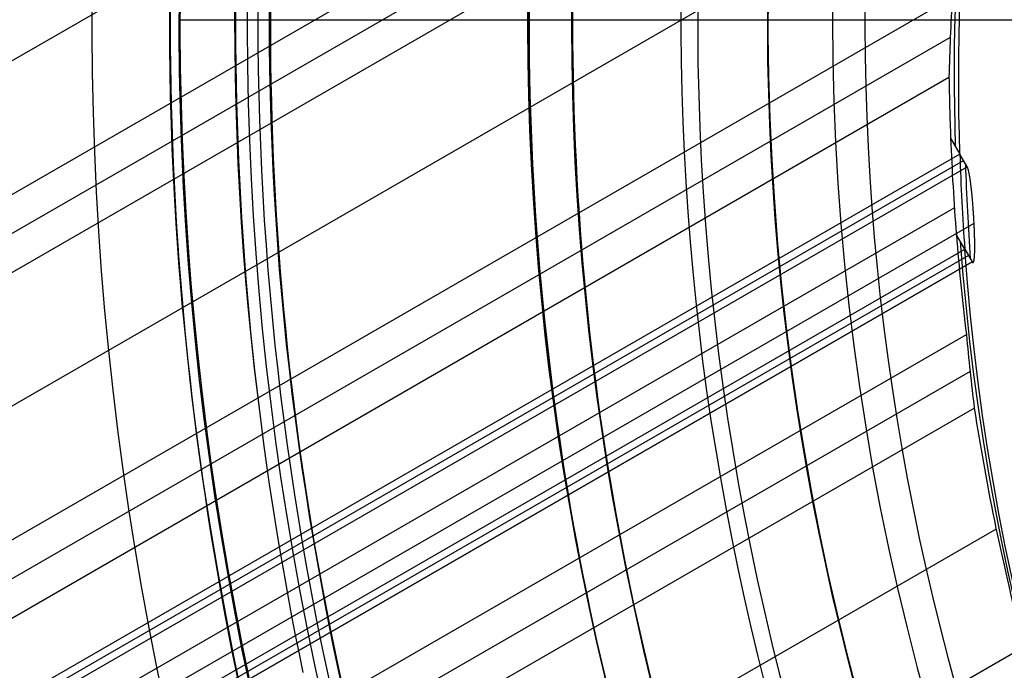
# Model space of a CAD drawing. Extents: x 12963 to 14406, y -2067 to -815.
# Tile 16 of 68: x 13607 to 13630, y -1630 to -1615. Entities that reach past the tile are written whole.
import ezdxf

# ---------------------------------------------------------------- set-up
doc = ezdxf.new("R2010")
doc.units = 0
doc.layers.get('0').update_dxf_attribs({"linetype": 'CONTINUOUS'})
doc.layers.add('COLOR', color=7, linetype='CONTINUOUS')

msp = doc.modelspace()

# ---------------------------------------------------------------- linework, layer by layer
for p, q in [((13630.44282207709, -1602.349860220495, 72.93606842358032), (12972.74841265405, -1982.069904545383, 72.93606842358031)), ((12974.07813157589, -1984.373045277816, 72.56573516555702), (13629.70365665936, -1605.847471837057, 72.56573517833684)), ((13629.4865777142, -1606.869567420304, 72.14279169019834), (12974.46644218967, -1985.045618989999, 72.14279169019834)), ((12974.85475282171, -1985.718192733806, 71.7198481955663), (13629.29322551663, -1607.877964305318, 71.71984820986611)), ((13628.93962955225, -1611.152967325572, 71.34951494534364), (12976.18447171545, -1988.021333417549, 71.34951494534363)), ((12977.51419063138, -1990.324474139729, 70.97918168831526), (13628.78292118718, -1614.314297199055, 70.97918169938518)), ((13628.73567308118, -1615.238340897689, 70.55623821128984), (12977.90250124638, -1990.997047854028, 70.55623821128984)), ((12978.29081187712, -1991.669621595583, 70.13329471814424), (13628.70573325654, -1616.152391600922, 70.13329473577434)), ((13628.74310276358, -1617.549448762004, 69.96221309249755), (13628.95571867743, -1617.917710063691, 71.80409252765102)), ((13628.7431033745, -1617.549462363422, 69.96221140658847), (13628.95571809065, -1617.917714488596, 71.80409171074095)), ((13628.95571809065, -1617.917714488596, 71.80409171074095), (12979.11771350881, -1993.101857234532, 71.80409236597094)), ((13629.12443212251, -1618.209929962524, 73.26564747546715), (13628.95571809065, -1617.917714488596, 71.80409171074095)), ((12979.2020701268, -1993.247967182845, 72.53486960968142), (13629.04007417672, -1618.063820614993, 72.53486960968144)), ((12979.28642681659, -1993.394077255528, 73.26564747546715), (13629.12443212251, -1618.209929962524, 73.26564747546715)), ((13628.82932761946, -1619.151888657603, 69.76296146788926), (12979.62053077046, -1993.972762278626, 69.76296146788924)), ((12979.8860873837, -1994.432719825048, 74.01506646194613), (13629.28208459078, -1619.503766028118, 74.01506646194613)), ((13629.0676352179, -1620.103330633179, 71.3541857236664), (13628.87499111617, -1619.769709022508, 69.68527532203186)), ((12980.09208357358, -1994.789515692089, 71.35419025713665), (13629.0676352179, -1620.103330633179, 71.3541857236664)), ((13629.15198556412, -1620.249419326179, 72.084965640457), (12980.17643997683, -1994.935625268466, 72.08496564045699)), ((13629.06763354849, -1620.103307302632, 71.35419058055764), (13629.23634697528, -1620.395527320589, 72.8157452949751)), ((13629.0676352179, -1620.103330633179, 71.3541857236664), (13629.2363469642, -1620.395527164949, 72.81574532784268)), ((13629.2363469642, -1620.395527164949, 72.81574532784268), (12980.26079687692, -1995.081735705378, 72.81574532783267)), ((13263.47203971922, -1831.569648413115, 72.81574532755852), (13629.23634696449, -1620.395527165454, 72.81574532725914)), ((12980.95024968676, -1996.275903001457, 69.39262821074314), (13629.1053796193, -1622.063364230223, 69.39262821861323)), ((13629.18832555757, -1622.912240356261, 68.96968473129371), (12981.33856030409, -1996.948476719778, 68.96968473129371)), ((12981.72687093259, -1997.621050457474, 68.5467412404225), (13629.28535669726, -1623.75298435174, 68.54674125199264)), ((13629.78918269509, -1626.532954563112, 68.17640798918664), (12983.05658982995, -1999.924191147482, 68.17640798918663)), ((12984.38630874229, -2002.227331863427, 67.80607473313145), (13630.42211077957, -1629.238387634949, 67.80607473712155))]:
    msp.add_line(p, q)
at = {"extrusion": (0.1124755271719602, -0.1948133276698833, 0.9743700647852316)}
msp.add_lwpolyline([(11008.45104910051, -7951.644673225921), (11007.92997948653, -7951.949464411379), (11007.41085982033, -7952.259114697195), (11006.89375337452, -7952.573606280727), (11006.37872325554, -7952.892920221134), (11005.86583237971, -7953.217036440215), (11005.35514344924, -7953.545933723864), (11004.8467189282, -7953.879589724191), (11004.34062101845, -7954.217980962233), (11003.83691163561, -7954.561082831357), (11003.33565238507, -7954.908869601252), (11002.83690453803, -7955.2613144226), (11002.34072900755, -7955.618389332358), (11001.8471863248, -7955.980065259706), (11001.35633661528, -7956.346312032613), (11000.86823957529, -7956.717098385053), (11000.38295444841, -7957.092391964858), (10999.90054000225, -7957.472159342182), (10999.42105450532, -7957.856366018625), (10998.9445557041, -7958.244976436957), (10998.47110080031, -7958.637953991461), (10998.00074642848, -7959.035261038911), (10997.53354863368, -7959.436858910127), (10997.0695628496, -7959.84270792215), (10996.60884387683, -7960.252767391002), (10996.15144586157, -7960.666995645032), (10995.6974222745, -7961.085350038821), (10995.24682589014, -7961.507786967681), (10994.79970876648, -7961.934261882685), (10994.35612222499, -7962.364729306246), (10993.91611683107, -7962.799142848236), (10993.4797423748, -7963.237455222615), (10993.04704785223, -7963.679618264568), (10992.61808144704, -7964.12558294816), (10992.19289051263, -7964.575299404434), (10991.77152155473, -7965.028716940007), (10991.35402021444, -7965.485784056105), (10990.94043125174, -7965.946448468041), (10990.5307985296, -7966.410657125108), (10990.12516499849, -7966.878356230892), (10989.72357268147, -7967.349491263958), (10989.32606265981, -7967.824006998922), (10988.93267505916, -7968.301847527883), (10988.54344903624, -7968.782956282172), (10988.15842276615, -7969.267276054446), (10987.7776334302, -7969.754749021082), (10987.40111720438, -7970.245316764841), (10987.02890924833, -7970.738920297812), (10986.66104369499, -7971.235500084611), (10986.29755364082, -7971.734996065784), (10985.93847113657, -7972.237347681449), (10985.5838271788, -7972.742493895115), (10985.23365170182, -7973.250373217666), (10984.88797357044, -7973.760923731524), (10984.54682057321, -7974.274083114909), (10984.21021941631, -7974.78978866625), (10983.87819571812, -7975.307977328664), (10983.55077400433, -7975.828585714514), (10983.22797770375, -7976.351550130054), (10982.90982914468, -7976.876806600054), (10982.59634955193, -7977.404290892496), (10982.28755904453, -7977.93393854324), (10981.98347663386, -7978.465684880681), (10981.68412022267, -7978.999465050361), (10981.38950660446, -7979.535214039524), (10981.09965146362, -7980.072866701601), (10980.81456937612, -7980.612357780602), (10980.53427381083, -7981.153621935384), (10980.25877713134, -7981.696593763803), (10979.9880905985, -7982.241207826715), (10979.72222437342, -7982.787398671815), (10979.46118752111, -7983.3351008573), (10979.20498801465, -7983.884248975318), (10978.95363273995, -7984.434777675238), (10978.70712750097, -7984.98662168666), (10978.46547702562, -7985.539715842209), (10978.22868497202, -7986.093995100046), (10977.99675393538, -7986.649394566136), (10977.76968545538, -7987.205849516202), (10977.54748002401, -7987.763295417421), (10977.33013709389, -7988.321667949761), (10977.11765508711, -7988.880903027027), (10976.91003140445, -7989.440936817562), (10976.70726243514, -7990.001705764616), (10976.50934356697, -7990.563146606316), (10976.31626919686, -7991.125196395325), (10976.12803274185, -7991.687792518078), (10975.94462665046, -7992.250872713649), (10975.76604241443, -7992.814375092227), (10975.59227058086, -7993.378238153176), (10975.42330076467, -7993.942400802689), (10975.25912166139, -7994.506802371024), (10975.09972106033, -7995.071382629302), (10974.94508585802, -7995.636081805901), (10974.79520207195, -7996.200840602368), (10974.6500548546, -7996.765600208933), (10974.50962850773, -7997.33030231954), (10974.37390649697, -7997.89488914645), (10974.24287146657, -7998.459303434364), (10974.11650525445, -7999.023488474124), (10973.99478890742, -7999.587388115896), (10973.8777026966, -8000.150946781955), (10973.76522613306, -8000.714109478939), (10973.65733798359, -8001.276821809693), (10973.55401628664, -8001.839029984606), (10973.45523836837, -8002.400680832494), (10973.36098085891, -8002.961721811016), (10973.27121970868, -8003.522101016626), (10973.18593020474, -8004.081767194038), (10973.10508698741, -8004.640669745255), (10973.02866406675, -8005.198758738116), (10972.95663483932, -8005.755984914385), (10972.88897210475, -8006.312299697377), (10972.82564808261, -8006.867655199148), (10972.76663442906, -8007.422004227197), (10972.71190225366, -8007.975300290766), (10972.66142213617, -8008.527497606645), (10972.61516414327, -8009.078551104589), (10972.57309784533, -8009.628416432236), (10972.53519233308, -8010.177049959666), (10972.50141623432, -8010.724408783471), (10972.47173773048, -8011.270450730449), (10972.44612457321, -8011.815134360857), (10972.42454410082, -8012.358418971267), (10972.40696325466, -8012.900264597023), (10972.39334859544, -8013.440632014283), (10972.38366631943, -8013.979482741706), (10972.37788227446, -8014.516779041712), (10972.375961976, -8015.052483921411)], dxfattribs=at)
at = {"extrusion": (0.112475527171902, -0.1948133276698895, 0.9743700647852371)}
msp.add_lwpolyline([(10972.37596197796, -8013.773593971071), (10972.37776119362, -8013.255053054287), (10972.38317984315, -8012.735019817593), (10972.39224922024, -8012.213527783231), (10972.4050003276, -8011.690611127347), (10972.42146386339, -8011.166304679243), (10972.44167020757, -8010.640643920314), (10972.46564940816, -8010.113664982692), (10972.4934311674, -8009.585404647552), (10972.52504482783, -8009.055900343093), (10972.56051935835, -8008.525190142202), (10972.59988334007, -8007.993312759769), (10972.64316495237, -8007.460307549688), (10972.69039195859, -8006.926214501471), (10972.74159169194, -8006.391074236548), (10972.79679104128, -8005.854928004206), (10972.85601643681, -8005.317817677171), (10972.91929383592, -8004.779785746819), (10972.98664870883, -8004.240875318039), (10973.05810602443, -8003.701130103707), (10973.13369023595, -8003.160594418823), (10973.21342526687, -8002.61931317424), (10973.2973344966, -8002.077331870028), (10973.38544074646, -8001.534696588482), (10973.47776626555, -8000.991453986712), (10973.57433271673, -8000.447651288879), (10973.67516116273, -7999.903336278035), (10973.78027205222, -7999.358557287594), (10973.88968520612, -7998.813363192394), (10974.00341980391, -7998.267803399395), (10974.12149437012, -7997.721927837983), (10974.24392676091, -7997.175786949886), (10974.37073415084, -7996.629431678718), (10974.5019330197, -7996.082913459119), (10974.63753913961, -7995.536284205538), (10974.77756756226, -7994.989596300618), (10974.92203260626, -7994.442902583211), (10975.0709478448, -7993.896256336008), (10975.22432609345, -7993.349711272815), (10975.38217939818, -7992.803321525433), (10975.54451902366, -7992.257141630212), (10975.71135544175, -7991.711226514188), (10975.88269832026, -7991.165631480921), (10976.05855651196, -7990.620412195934), (10976.23893804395, -7990.075624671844), (10976.42385010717, -7989.531325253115), (10976.61329904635, -7988.987570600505), (10976.80729035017, -7988.444417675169), (10977.0058286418, -7987.901923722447), (10977.20891766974, -7987.360146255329), (10977.416560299, -7986.819143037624), (10977.62875850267, -7986.278972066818), (10977.84551335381, -7985.739691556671), (10978.06682501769, -7985.201359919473), (10978.2926927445, -7984.664035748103), (10978.52311486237, -7984.127777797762), (10978.75808877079, -7983.592644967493), (10978.99761093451, -7983.058696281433), (10979.24167687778, -7982.525990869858), (10979.49028117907, -7981.994587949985), (10979.74341746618, -7981.464546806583), (10980.0010784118, -7980.935926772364), (10980.26325572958, -7980.40878720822), (10980.52994017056, -7979.883187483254), (10980.80112152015, -7979.359186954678), (10981.0767885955, -7978.836844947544), (10981.3569292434, -7978.316220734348), (10981.64153033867, -7977.797373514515), (10981.93057778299, -7977.280362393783), (10982.22405650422, -7976.765246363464), (10982.5219504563, -7976.252084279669), (10982.8242426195, -7975.740934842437), (10983.13091500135, -7975.231856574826), (10983.44194863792, -7974.72490780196), (10983.75732359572, -7974.22014663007), (10984.07701897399, -7973.71763092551), (10984.40101290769, -7973.217418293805), (10984.72928257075, -7972.719566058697), (10985.0618041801, -7972.224131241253), (10985.39855299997, -7971.731170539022), (10985.73950334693, -7971.240740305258), (10986.08462859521, -7970.752896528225), (10986.43390118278, -7970.267694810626), (10986.78729261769, -7969.785190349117), (10987.1447734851, -7969.305437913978), (10987.50631345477, -7968.82849182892), (10987.87188128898, -7968.354405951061), (10988.24144485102, -7967.883233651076), (10988.61497111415, -7967.415027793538), (10988.99242617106, -7966.949840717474), (10989.3737752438, -7966.487724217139), (10989.75898269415, -7966.028729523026), (10990.14801203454, -7965.572907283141), (10990.54082593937, -7965.120307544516), (10990.93738625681, -7964.670979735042), (10991.33765402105, -7964.224972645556), (10991.74158946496, -7963.782334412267), (10992.14915203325, -7963.343112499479), (10992.56030039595, -7962.90735368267), (10992.97499246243, -7962.475104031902), (10993.39318539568, -7962.046408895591), (10993.81483562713, -7961.621312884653), (10994.23989887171, -7961.19985985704), (10994.66833014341, -7960.782092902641), (10995.10008377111, -7960.368054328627), (10995.53511341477, -7959.957785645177), (10995.97337208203, -7959.551327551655), (10996.41481214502, -7959.1487199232), (10996.85938535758, -7958.750001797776), (10997.30704287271, -7958.355211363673), (10997.75773526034, -7957.964385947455), (10998.21141252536, -7957.577562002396), (10998.66802412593, -7957.194775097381), (10999.12751899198, -7956.816059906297), (10999.589845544, -7956.441450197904), (11000.05495171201, -7956.070978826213), (11000.52278495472, -7955.704677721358), (11000.99329227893, -7955.342577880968), (11001.46642025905, -7954.984709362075), (11001.94211505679, -7954.6311012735), (11002.42032244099, -7954.281781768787), (11002.90098780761, -7953.936778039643), (11003.38405619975, -7953.596116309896), (11003.86947232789, -7953.259821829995), (11004.3571805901, -7952.927918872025), (11004.84712509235, -7952.600430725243), (11005.33924966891, -7952.277379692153), (11005.83349790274, -7951.958787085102), (11006.32981314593, -7951.644673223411)], dxfattribs=at)
at = {"extrusion": (0.1124755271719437, -0.1948133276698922, 0.9743700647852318)}
msp.add_lwpolyline([(10970.07596197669, -8015.052483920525), (10970.0777547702, -8014.526545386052), (10970.08315371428, -8013.999119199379), (10970.09218945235, -8013.47023816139), (10970.1048923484, -8012.939935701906), (10970.12129247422, -8012.408245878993), (10970.14141959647, -8011.875203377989), (10970.16530316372, -8011.340843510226), (10970.19297229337, -8010.805202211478), (10970.22445575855, -8010.268316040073), (10970.25978197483, -8009.730222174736), (10970.29897898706, -8009.190958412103), (10970.34207445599, -8008.650563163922), (10970.38909564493, -8008.109075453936), (10970.44006940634, -8007.566534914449), (10970.49502216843, -8007.022981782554), (10970.55397992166, -8006.478456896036), (10970.61696820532, -8005.93300168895), (10970.68401209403, -8005.386658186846), (10970.75513618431, -8004.839469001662), (10970.83036458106, -8004.291477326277), (10970.90972088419, -8003.742726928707), (10970.99322817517, -8003.193262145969), (10971.08090900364, -8002.643127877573), (10971.17278537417, -8002.092369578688), (10971.26887873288, -8001.541033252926), (10971.36920995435, -8000.989165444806), (10971.47379932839, -8000.436813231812), (10971.58266654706, -7999.884024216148), (10971.69583069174, -7999.3308465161), (10971.81331022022, -7998.777328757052), (10971.93512295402, -7998.223520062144), (10972.0612860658, -7997.66947004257), (10972.19181606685, -7997.115228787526), (10972.32672879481, -7996.560846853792), (10972.46603940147, -7996.006375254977), (10972.60976234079, -7995.451865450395), (10972.75791135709, -7994.897369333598), (10972.91049947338, -7994.342939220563), (10973.06753897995, -7993.78862783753), (10973.22904142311, -7993.234488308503), (10973.39501759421, -7992.680574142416), (10973.56547751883, -7992.126939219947), (10973.74043044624, -7991.573637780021), (10973.91988483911, -7991.020724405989), (10974.10384836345, -7990.468254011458), (10974.29232787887, -7989.916281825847), (10974.48532942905, -7989.364863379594), (10974.68285823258, -7988.814054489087), (10974.88491867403, -7988.26391124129), (10975.09151429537, -7987.714489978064), (10975.30264778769, -7987.165847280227), (10975.51832098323, -7986.618039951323), (10975.73853484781, -7986.071125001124), (10975.96328947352, -7985.525159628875), (10976.19258407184, -7984.980201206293), (10976.42641696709, -7984.436307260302), (10976.66478559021, -7983.893535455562), (10976.90768647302, -7983.351943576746), (10977.15511524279, -7982.81158951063), (10977.40706661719, -7982.272531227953), (10977.66353439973, -7981.734826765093), (10977.92451147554, -7981.19853420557), (10978.18998980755, -7980.663711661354), (10978.45996043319, -7980.130417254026), (10978.73441346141, -7979.598709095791), (10979.01333807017, -7979.068645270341), (10979.29672250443, -7978.540283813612), (10979.5845540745, -7978.013682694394), (10979.87681915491, -7977.488899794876), (10980.17350318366, -7976.965992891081), (10980.474590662, -7976.445019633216), (10980.78006515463, -7975.926037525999), (10981.0899092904, -7975.409103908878), (10981.40410476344, -7974.894275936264), (10981.72263233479, -7974.381610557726), (10982.04547183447, -7973.871164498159), (10982.37260216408, -7973.362994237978), (10982.70400129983, -7972.857155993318), (10983.03964629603, -7972.353705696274), (10983.37951328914, -7971.852698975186), (10983.72357750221, -7971.354191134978), (10984.07181324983, -7970.858237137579), (10984.42419394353, -7970.364891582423), (10984.78069209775, -7969.874208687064), (10985.14127933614, -7969.386242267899), (10985.50592639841, -7968.901045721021), (10985.87460314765, -7968.418672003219), (10986.24727857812, -7967.939173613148), (10986.6239208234, -7967.462602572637), (10987.00449716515, -7966.989010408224), (10987.38897404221, -7966.518448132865), (10987.77731706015, -7966.050966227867), (10988.16949100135, -7965.586614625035), (10988.56545983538, -7965.125442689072), (10988.96518672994, -7964.667499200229), (10989.3686340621, -7964.212832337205), (10989.77576343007, -7963.761489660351), (10990.18653566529, -7963.313518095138), (10990.60091084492, -7962.868963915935), (10991.0188483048, -7962.427872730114), (10991.4403066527, -7961.99028946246), (10991.86524378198, -7961.556258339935), (10992.29361688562, -7961.125822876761), (10992.72538247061, -7960.699025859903), (10993.16049637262, -7960.27590933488), (10993.59891377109, -7959.856514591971), (10994.04058920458, -7959.440882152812), (10994.48547658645, -7959.029051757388), (10994.93352922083, -7958.621062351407), (10995.3846998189, -7958.216952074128), (10995.83894051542, -7957.81675824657), (10996.29620288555, -7957.420517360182), (10996.75643796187, -7957.028265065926), (10997.2195962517, -7956.640036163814), (10997.68562775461, -7956.255864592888), (10998.15448198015, -7955.875783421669), (10998.62610796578, -7955.499824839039), (10999.10045429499, -7955.128020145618), (10999.5774691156, -7954.760399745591), (11000.0571001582, -7954.396993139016), (11000.53929475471, -7954.037828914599), (11001.02399985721, -7953.68293474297), (11001.51116205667, -7953.332337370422), (11002.000727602, -7952.986062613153), (11002.49264241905, -7952.644135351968), (11002.98685212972, -7952.306579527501), (11003.4833020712, -7951.973418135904), (11003.98193731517, -7951.644673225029)], dxfattribs=at)
at = {"extrusion": (0.1124755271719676, -0.1948133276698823, 0.9743700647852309)}
msp.add_lwpolyline([(11002.09000318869, -7951.644673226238), (11001.61458836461, -7951.979790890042), (11001.14142489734, -7952.318982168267), (11000.67056193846, -7952.662223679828), (11000.20204834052, -7953.009491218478), (10999.73593264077, -7953.360759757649), (10999.27226304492, -7953.716003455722), (10998.81108741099, -7954.075195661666), (10998.35245323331, -7954.438308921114), (10997.89640762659, -7954.805314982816), (10997.44299731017, -7955.176184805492), (10996.99226859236, -7955.550888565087), (10996.54426735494, -7955.9293956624), (10996.09903903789, -7956.311674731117), (10995.65662862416, -7956.697693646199), (10995.21708062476, -7957.087419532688), (10994.78043906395, -7957.48081877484), (10994.34674746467, -7957.877857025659), (10993.91604883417, -7958.278499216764), (10993.48838564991, -7958.682709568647), (10993.06379984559, -7959.090451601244), (10992.64233279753, -7959.501688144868), (10992.22402531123, -7959.916381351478), (10991.80891760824, -7960.33449270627), (10991.39704931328, -7960.755983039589), (10990.98845944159, -7961.180812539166), (10990.58318638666, -7961.608940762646), (10990.18126790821, -7962.040326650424), (10989.78274112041, -7962.474928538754), (10989.38764248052, -7962.912704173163), (10988.9960077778, -7963.353610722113), (10988.6078721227, -7963.797604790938), (10988.22326993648, -7964.244642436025), (10987.84223494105, -7964.694679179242), (10987.46480014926, -7965.14767002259), (10987.09099785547, -7965.603569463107), (10986.72085962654, -7966.062331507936), (10986.35441629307, -7966.523909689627), (10985.99169794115, -7966.988257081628), (10985.63273390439, -7967.455326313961), (10985.27755275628, -7967.925069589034), (10984.92618230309, -7968.397438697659), (10984.57864957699, -7968.872385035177), (10984.2349808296, -7969.349859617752), (10983.89520152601, -7969.829813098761), (10983.55933633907, -7970.312195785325), (10983.22740914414, -7970.796957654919), (10982.89944301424, -7971.284048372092), (10982.57546021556, -7971.773417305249), (10982.25548220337, -7972.265013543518), (10981.93952961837, -7972.758785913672), (10981.62762228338, -7973.254682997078), (10981.31977920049, -7973.752653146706), (10981.01601854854, -7974.252644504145), (10980.71635768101, -7974.754605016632), (10980.42081312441, -7975.258482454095), (10980.12940057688, -7975.764224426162), (10979.84213490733, -7976.271778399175), (10979.55903015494, -7976.781091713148), (10979.28009952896, -7977.292111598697), (10979.00535540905, -7977.804785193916), (10978.73480934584, -7978.319059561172), (10978.46847206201, -7978.834881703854), (10978.20635345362, -7979.352198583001), (10977.94846259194, -7979.870957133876), (10977.69480772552, -7980.391104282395), (10977.44539628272, -7980.912586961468), (10977.20023487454, -7981.435352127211), (10976.95932929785, -7981.959346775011), (10976.72268453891, -7982.484517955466), (10976.49030477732, -7983.010812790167), (10976.26219339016, -7983.53817848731), (10976.03835295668, -7984.066562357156), (10975.81878526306, -7984.595911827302), (10975.60349130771, -7985.126174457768), (10975.39247130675, -7985.657297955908), (10975.18572469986, -7986.189230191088), (10974.98325015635, -7986.721919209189), (10974.78504558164, -7987.255313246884), (10974.59110812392, -7987.789360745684), (10974.40143418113, -7988.324010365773), (10974.21601940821, -7988.859210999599), (10974.03485872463, -7989.39491178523), (10973.85794632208, -7989.931062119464), (10973.68527567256, -7990.467611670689), (10973.51683953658, -7991.004510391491), (10973.35262997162, -7991.541708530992), (10973.19263834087, -7992.079156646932), (10973.03685532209, -7992.616805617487), (10972.88527091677, -7993.154606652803), (10972.73787445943, -7993.692511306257), (10972.59465462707, -7994.230471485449), (10972.45559944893, -7994.768439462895), (10972.3206963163, -7995.306367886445), (10972.18993199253, -7995.844209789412), (10972.06329262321, -7996.381918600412), (10971.94076374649, -7996.919448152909), (10971.82233030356, -7997.456752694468), (10971.70797664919, -7997.99378689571), (10971.59768656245, -7998.530505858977), (10971.49144325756, -7999.066865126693), (10971.3892293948, -7999.602820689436), (10971.29102709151, -8000.138328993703), (10971.19681793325, -8000.673346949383), (10971.10658298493, -8001.207831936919), (10971.02030280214, -8001.741741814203), (10970.93795744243, -8002.275034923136), (10970.85952647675, -8002.807670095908), (10970.78498900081, -8003.339606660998), (10970.71432364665, -8003.870804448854), (10970.64750859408, -8004.401223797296), (10970.58452158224, -8004.930825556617), (10970.52533992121, -8005.459571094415), (10970.46994050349, -8005.987422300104), (10970.41829981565, -8006.514341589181), (10970.3703939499, -8007.04029190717), (10970.32619861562, -8007.565236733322), (10970.28568915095, -8008.089140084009), (10970.2488405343, -8008.611966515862), (10970.21562739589, -8009.133681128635), (10970.18602402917, -8009.654249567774), (10970.1600044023, -8010.173638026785), (10970.13754216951, -8010.691813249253), (10970.11861068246, -8011.208742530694), (10970.10318300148, -8011.724393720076), (10970.09123190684, -8012.238735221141), (10970.08272990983, -8012.751735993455), (10970.07764926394, -8013.263365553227), (10970.07596197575, -8013.773593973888)], dxfattribs=at)
for points in [[(13610.82345699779, -1614.5275757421), (13610.82271746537, -1614.977006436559), (13610.82468276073, -1615.426434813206), (13610.8293526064, -1615.875844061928), (13610.83672672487, -1616.325217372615), (13610.84680483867, -1616.774537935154), (13610.85958667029, -1617.223788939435), (13610.87507194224, -1617.672953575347), (13610.89326037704, -1618.122015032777), (13610.91415169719, -1618.570956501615), (13610.93774562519, -1619.019761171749), (13610.96404188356, -1619.468412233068), (13610.99304019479, -1619.91689287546), (13611.02474028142, -1620.365186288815), (13611.05914186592, -1620.81327566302), (13611.09624467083, -1621.261144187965), (13611.13604841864, -1621.708775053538), (13611.17855283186, -1622.156151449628), (13611.22375763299, -1622.603256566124), (13611.27166254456, -1623.050073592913), (13611.32226728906, -1623.496585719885), (13611.375571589, -1623.942776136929), (13611.43157516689, -1624.388628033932), (13611.49027774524, -1624.834124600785), (13611.55167904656, -1625.279249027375), (13611.61577879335, -1625.723984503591), (13611.68257670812, -1626.168314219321), (13611.75207251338, -1626.612221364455), (13611.82426593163, -1627.055689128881), (13611.8991566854, -1627.498700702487), (13611.97674449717, -1627.941239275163), (13612.05702908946, -1628.383288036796), (13612.14001018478, -1628.824830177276), (13612.22568750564, -1629.265848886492), (13612.31406077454, -1629.706327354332), (13612.40512971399, -1630.146248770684)], [(13612.32307850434, -1614.533740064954), (13612.32235411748, -1614.973966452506), (13612.32427916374, -1615.414190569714), (13612.32885337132, -1615.854395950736), (13612.3360764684, -1616.29456612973), (13612.34594818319, -1616.734684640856), (13612.35846824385, -1617.174735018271), (13612.3736363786, -1617.614700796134), (13612.39145231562, -1618.054565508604), (13612.41191578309, -1618.494312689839), (13612.43502650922, -1618.933925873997), (13612.46078422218, -1619.373388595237), (13612.48918865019, -1619.812684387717), (13612.52023952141, -1620.251796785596), (13612.55393656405, -1620.690709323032), (13612.59027950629, -1621.129405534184), (13612.62926807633, -1621.567868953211), (13612.67090200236, -1622.00608311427), (13612.71518101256, -1622.44403155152), (13612.76210483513, -1622.88169779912), (13612.81167319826, -1623.319065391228), (13612.86388583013, -1623.756117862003), (13612.91874245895, -1624.192838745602)], [(13619.06383297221, -1614.561448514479), (13619.06317666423, -1614.960301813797), (13619.06492079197, -1615.35915305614), (13619.06906510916, -1615.75798732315), (13619.07560936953, -1616.156789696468), (13619.08455332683, -1616.555545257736), (13619.09589673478, -1616.954239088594), (13619.10963934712, -1617.352856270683), (13619.12578091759, -1617.751381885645), (13619.14432119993, -1618.149801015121), (13619.16525994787, -1618.548098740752), (13619.18859691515, -1618.946260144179), (13619.2143318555, -1619.344270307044), (13619.24246452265, -1619.742114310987), (13619.27299467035, -1620.13977723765), (13619.30592205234, -1620.537244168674), (13619.34124642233, -1620.934500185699), (13619.37896753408, -1621.331530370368), (13619.41908514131, -1621.728319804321), (13619.46159899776, -1622.1248535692), (13619.50650885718, -1622.521116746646), (13619.55381447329, -1622.917094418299), (13619.60351559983, -1623.312771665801), (13619.65561199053, -1623.708133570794), (13619.71010339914, -1624.103165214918), (13619.76698957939, -1624.497851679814), (13619.826270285, -1624.892178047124), (13619.88794526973, -1625.286129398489), (13619.9520142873, -1625.67969081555), (13620.01847709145, -1626.072847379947), (13620.08733343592, -1626.465584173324), (13620.15858307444, -1626.857886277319), (13620.23222576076, -1627.249738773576), (13620.30826124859, -1627.641126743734), (13620.38668929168, -1628.032035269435), (13620.46750964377, -1628.42244943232), (13620.55072205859, -1628.81235431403), (13620.63632628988, -1629.201734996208), (13620.72432209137, -1629.590576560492), (13620.8147092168, -1629.978864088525)], [(13620.06358064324, -1614.565558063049), (13620.06293443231, -1614.958275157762), (13620.06465172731, -1615.350990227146), (13620.06873228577, -1615.743688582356), (13620.07517586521, -1616.136355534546), (13620.08398222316, -1616.528976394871), (13620.09515111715, -1616.921536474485), (13620.10868230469, -1617.314021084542), (13620.12457554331, -1617.706415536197), (13620.14283059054, -1618.098705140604), (13620.16344720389, -1618.490875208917), (13620.1864251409, -1618.882911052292), (13620.21176415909, -1619.274797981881), (13620.23946401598, -1619.666521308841), (13620.2695244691, -1620.058066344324), (13620.30194527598, -1620.449418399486), (13620.33672619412, -1620.840562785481), (13620.37386698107, -1621.231484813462), (13620.41336739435, -1621.622169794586), (13620.45522719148, -1622.012603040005), (13620.49944612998, -1622.402769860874), (13620.54602396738, -1622.792655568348), (13620.5949604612, -1623.182245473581), (13620.64625536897, -1623.571524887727), (13620.69990844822, -1623.960479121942), (13620.75591945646, -1624.349093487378), (13620.81428815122, -1624.737353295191), (13620.87501429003, -1625.125243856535), (13620.93809763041, -1625.512750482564), (13621.00353792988, -1625.899858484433), (13621.07133494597, -1626.286553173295), (13621.14148843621, -1626.672819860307), (13621.21399815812, -1627.058643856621), (13621.28886386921, -1627.444010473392), (13621.36608532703, -1627.828905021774), (13621.44566228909, -1628.213312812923), (13621.52759451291, -1628.597219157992), (13621.61188175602, -1628.980609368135), (13621.69852377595, -1629.363468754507), (13621.78752033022, -1629.745782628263), (13621.87887117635, -1630.127536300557)], [(13613.71487310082, -1624.088026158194), (13613.77172986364, -1624.519514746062), (13613.83120049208, -1624.950642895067), (13613.89328471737, -1625.381394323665), (13613.95798227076, -1625.811752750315), (13614.02529288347, -1626.241701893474), (13614.09521628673, -1626.6712254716), (13614.16775221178, -1627.10030720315), (13614.24290038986, -1627.528930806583), (13614.32066055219, -1627.957080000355), (13614.40103243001, -1628.384738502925), (13614.48401575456, -1628.811890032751), (13614.56961025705, -1629.238518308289), (13614.65781566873, -1629.664607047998), (13614.74863172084, -1630.090139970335)], [(13612.91874245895, -1624.192838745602), (13612.9762428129, -1624.629211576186), (13613.03638662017, -1625.065219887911), (13613.09917360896, -1625.500847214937), (13613.16460350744, -1625.936077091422), (13613.23267604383, -1626.370893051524), (13613.30339094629, -1626.805278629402), (13613.37674794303, -1627.239217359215), (13613.45274676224, -1627.67269277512), (13613.53138713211, -1628.105688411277), (13613.61266878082, -1628.538187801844), (13613.69659143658, -1628.970174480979), (13613.78315482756, -1629.40163198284), (13613.87235868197, -1629.832543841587)]]:
    msp.add_lwpolyline(points)
msp.add_polyline3d([(13629.2363469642, -1620.395527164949, 72.81574532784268), (13629.23904207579, -1620.399903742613, 72.83937074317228), (13629.2417050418, -1620.40364225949, 72.8632714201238), (13629.24433288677, -1620.406738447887, 72.88741873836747), (13629.24692263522, -1620.409188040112, 72.9117840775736), (13629.24947131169, -1620.410986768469, 72.93633881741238), (13629.25197594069, -1620.412130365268, 72.9610543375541), (13629.25443354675, -1620.412614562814, 72.98590201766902), (13629.2568411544, -1620.412435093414, 73.01085323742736), (13629.25919578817, -1620.411587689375, 73.0358793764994), (13629.26149447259, -1620.410068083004, 73.06095181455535), (13629.26373423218, -1620.407872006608, 73.08604193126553), (13629.26591209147, -1620.404995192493, 73.11112110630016), (13629.26802507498, -1620.401433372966, 73.1361607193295), (13629.27007020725, -1620.397182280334, 73.16113215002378), (13629.27204451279, -1620.392237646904, 73.18600677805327), (13629.27394501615, -1620.386595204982, 73.2107559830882), (13629.27576977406, -1620.380256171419, 73.23535240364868), (13629.27751890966, -1620.37323943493, 73.25977279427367), (13629.27919254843, -1620.365567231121, 73.28399472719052), (13629.28079081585, -1620.357261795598, 73.30799577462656), (13629.28231383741, -1620.348345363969, 73.33175350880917), (13629.28376173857, -1620.338840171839, 73.35524550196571), (13629.28513464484, -1620.328768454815, 73.37844932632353), (13629.28643268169, -1620.318152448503, 73.40134255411), (13629.28765597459, -1620.30701438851, 73.42390275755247), (13629.28880464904, -1620.295376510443, 73.44610750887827), (13629.28987883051, -1620.283261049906, 73.4679343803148), (13629.29087864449, -1620.270690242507, 73.48936094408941), (13629.29180421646, -1620.257686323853, 73.51036477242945), (13629.2926556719, -1620.244271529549, 73.53092343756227), (13629.2934331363, -1620.230468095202, 73.55101451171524), (13629.29413673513, -1620.216298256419, 73.57061556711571), (13629.2948119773, -1620.200691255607, 73.59111879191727), (13629.29541683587, -1620.184454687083, 73.61138035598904), (13629.2959512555, -1620.167606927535, 73.63137913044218), (13629.29641518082, -1620.150166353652, 73.65109398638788), (13629.29680855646, -1620.132151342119, 73.67050379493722), (13629.29713132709, -1620.113580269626, 73.68958742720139), (13629.29738343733, -1620.094471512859, 73.70832375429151), (13629.29756483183, -1620.074843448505, 73.72669164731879), (13629.29767545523, -1620.054714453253, 73.74466997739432), (13629.29771525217, -1620.03410290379, 73.76223761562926), (13629.2976841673, -1620.013027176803, 73.77937343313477), (13629.29758214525, -1619.99150564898, 73.79605630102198), (13629.29740913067, -1619.969556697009, 73.81226509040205), (13629.2971650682, -1619.947198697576, 73.82797867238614), (13629.29684990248, -1619.92445002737, 73.84317591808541), (13629.29646357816, -1619.901329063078, 73.85783569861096), (13629.29600677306, -1619.877856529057, 73.87194070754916), (13629.29548155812, -1619.854060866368, 73.88548617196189), (13629.29488996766, -1619.829972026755, 73.89846976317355), (13629.29423403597, -1619.805619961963, 73.91088915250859), (13629.29351579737, -1619.781034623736, 73.9227420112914), (13629.29273728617, -1619.756245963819, 73.93402601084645), (13629.29190053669, -1619.731283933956, 73.94473882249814), (13629.29100758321, -1619.706178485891, 73.95487811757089), (13629.29006046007, -1619.680959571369, 73.96444156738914), (13629.28906120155, -1619.655657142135, 73.97342684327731), (13629.28801184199, -1619.630301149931, 73.98183161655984), (13629.28691441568, -1619.604921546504, 73.98965355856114), (13629.28577095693, -1619.579548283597, 73.99689034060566), (13629.28458350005, -1619.554211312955, 74.0035396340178), (13629.28335407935, -1619.528940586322, 74.009599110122), (13629.28208472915, -1619.503766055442, 74.01506644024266), (13629.28075805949, -1619.478346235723, 74.02001186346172), (13629.27936981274, -1619.452607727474, 74.02444570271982), (13629.27792100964, -1619.426578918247, 74.02835885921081), (13629.27641267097, -1619.400288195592, 74.03174223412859), (13629.27484581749, -1619.373763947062, 74.03458672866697), (13629.27322146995, -1619.347034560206, 74.03688324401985), (13629.27154064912, -1619.320128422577, 74.03862268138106), (13629.26980437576, -1619.293073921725, 74.03979594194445), (13629.26801367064, -1619.265899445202, 74.04039392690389), (13629.26616955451, -1619.23863338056, 74.04040753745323), (13629.26427304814, -1619.211304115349, 74.03982767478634), (13629.26232517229, -1619.18394003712, 74.03864524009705), (13629.26032694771, -1619.156569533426, 74.03685113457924), (13629.25827939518, -1619.129220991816, 74.03443625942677), (13629.25618353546, -1619.101922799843, 74.03139151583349), (13629.2540403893, -1619.074703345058, 74.02770780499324), (13629.25185086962, -1619.047590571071, 74.02337909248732), (13629.24961672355, -1619.020610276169, 74.01841342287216), (13629.24734022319, -1618.993787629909, 74.01282281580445), (13629.24502364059, -1618.967147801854, 74.0066192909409), (13629.24266924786, -1618.940715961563, 73.99981486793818), (13629.24027931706, -1618.914517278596, 73.99242156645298), (13629.23785612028, -1618.888576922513, 73.98445140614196), (13629.2354019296, -1618.862920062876, 73.9759164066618), (13629.23291901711, -1618.837571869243, 73.9668285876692), (13629.23040965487, -1618.812557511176, 73.95719996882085), (13629.22787611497, -1618.787902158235, 73.94704256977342), (13629.22532066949, -1618.763630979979, 73.93636841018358), (13629.22274559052, -1618.73976914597, 73.92518950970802), (13629.22015315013, -1618.716341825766, 73.91351788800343), (13629.21754562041, -1618.69337418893, 73.90136556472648), (13629.21492527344, -1618.67089140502, 73.88874455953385), (13629.21243947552, -1618.650115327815, 73.87639889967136), (13629.20990596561, -1618.62947915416, 73.86345822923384), (13629.20732724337, -1618.609012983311, 73.8499338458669), (13629.2047058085, -1618.588746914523, 73.83583704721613), (13629.20204416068, -1618.568711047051, 73.8211791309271), (13629.19934479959, -1618.548935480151, 73.80597139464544), (13629.1966102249, -1618.52945031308, 73.79022513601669), (13629.19384293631, -1618.510285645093, 73.77395165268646), (13629.1910454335, -1618.491471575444, 73.75716224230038), (13629.18822021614, -1618.473038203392, 73.739868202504), (13629.18536978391, -1618.45501562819, 73.7220808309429), (13629.18249663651, -1618.437433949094, 73.7038114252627), (13629.1796032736, -1618.420323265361, 73.68507128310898), (13629.17669219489, -1618.403713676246, 73.66587170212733), (13629.17376590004, -1618.387635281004, 73.64622397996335), (13629.17082688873, -1618.372118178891, 73.62613941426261), (13629.16787731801, -1618.357190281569, 73.60563098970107), (13629.16491976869, -1618.342864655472, 73.5847227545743), (13629.16195737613, -1618.329149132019, 73.56344260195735), (13629.15899327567, -1618.316051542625, 73.54181842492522), (13629.15603060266, -1618.30357971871, 73.51987811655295), (13629.15307249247, -1618.291741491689, 73.49764956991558), (13629.15012208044, -1618.280544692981, 73.47516067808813), (13629.14718250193, -1618.269997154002, 73.45243933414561), (13629.14425689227, -1618.260106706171, 73.42951343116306), (13629.14134838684, -1618.250881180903, 73.40641086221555), (13629.13846012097, -1618.242328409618, 73.38315952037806), (13629.13559523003, -1618.234456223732, 73.35978729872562), (13629.13275684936, -1618.227272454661, 73.33632209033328), (13629.12994811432, -1618.220784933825, 73.31279178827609), (13629.12717216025, -1618.215001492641, 73.28922428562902), (13629.12443212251, -1618.209929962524, 73.26564747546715)])
at = {"extrusion": (0, 0, -1)}
for centre, radius, start, end in [((-13684.04743158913, -1614.828569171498, -259.6250029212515), 65.00000000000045, 329.9999999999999, 149.9999999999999), ((-13684.04743158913, -1614.828569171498, -89.37470231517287), 70.9424557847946, 330.0000000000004, 150.0000000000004), ((-13684.04743158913, -1614.828569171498, -46.50000292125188), 70.9424557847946, 330.0000000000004, 150.0000000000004), ((-13684.04743158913, -1614.828569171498, -259.6250029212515), 64, 330.0000000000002, 150.0000000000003), ((-13684.04743158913, -1614.828569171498, -88.12500292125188), 52.09123273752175, 330.0000000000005, 150.0000000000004), ((-13684.04743158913, -1614.828569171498, -89.37470231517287), 70.94245578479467, 150.0000000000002, 330.0000000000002), ((-13684.04743158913, -1614.828569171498, -46.50000292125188), 70.94245578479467, 150.0000000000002, 330.0000000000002), ((-13684.04743158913, -1614.828569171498, -259.6250029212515), 65.00000000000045, 149.9999999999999, 329.9999999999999), ((-13684.04743158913, -1614.828569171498, -259.6250029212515), 64, 150.0000000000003, 330.0000000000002)]:
    msp.add_arc(centre, radius, start, end, dxfattribs=at)
for centre, radius, start, end in [((13684.04743158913, -1614.828569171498, 89.37470231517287), 73.2424557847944, 29.99999999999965, 209.9999999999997), ((13684.04743158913, -1614.828569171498, 68.68735261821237), 73.24245578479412, 91.17126672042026, 191.5820307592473), ((13684.04743158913, -1614.828569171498, 46.50000292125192), 71.74245578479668, 52.49999999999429, 187.5000000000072), ((13684.04743163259, -1614.828569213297, 88.63012703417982), 71.44457953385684, 30.00000004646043, 209.9999999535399), ((13684.04743158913, -1614.828569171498, 89.05580518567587), 71.21139006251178, 29.99999999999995, 210.0000000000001), ((13684.04743158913, -1614.828569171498, 67.93735261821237), 70.94245578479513, 93.83645893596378, 193.7167436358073), ((13684.04743158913, -1614.828569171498, 245.6831232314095), 65.00000000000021, 29.99999999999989, 209.9999999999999), ((13684.04743158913, -1614.828569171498, 245.6831232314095), 64.00000000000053, 29.99999999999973, 209.9999999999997), ((13684.04743158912, -1614.828569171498, 211.3914713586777), 58.0132689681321, 29.99999999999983, 210), ((13684.04743158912, -1614.828569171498, 212.0545527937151), 57.26209357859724, 30.00000000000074, 209.9999999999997), ((13684.04743158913, -1614.828569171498, 89.37470231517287), 73.24245578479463, 209.9999999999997, 29.99999999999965), ((13684.04743157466, -1614.828569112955, 88.63012703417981), 71.44457953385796, 210.0000000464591, 29.99999995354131), ((13684.04743158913, -1614.828569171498, 89.05580518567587), 71.21139006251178, 210.0000000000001, 29.99999999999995), ((13684.04743158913, -1614.828569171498, 245.6831232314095), 64.99999999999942, 209.9999999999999, 29.99999999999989), ((13684.04743158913, -1614.828569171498, 245.6831232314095), 63.99999999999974, 210.0000000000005, 30.00000000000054), ((13684.04743158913, -1614.828569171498, 88.125002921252), 70.93945536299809, 164.9999999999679, 187.5000000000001), ((13684.95166940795, -1614.887836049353, 88.12500292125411), 71.82843897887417, 165.1410184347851, 187.3589815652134)]:
    msp.add_arc(centre, radius, start, end)
at = {"extrusion": (0.1124756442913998, -0.1948133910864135, 0.9743700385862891)}
msp.add_arc((11043.6817423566, -8014.876489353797, 1917.135817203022), 56.0000000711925, 122.3923481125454, 152.3864611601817, dxfattribs=at)
at = {"extrusion": (-0.1124755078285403, 0.1948133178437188, -0.9743700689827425)}
msp.add_arc((-11043.68473312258, -8014.87285171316, -1918.079391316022), 56.00000550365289, 27.61352608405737, 57.60763157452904, dxfattribs=at)
at = {"extrusion": (0.2391348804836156, -0.4141937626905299, 0.8782129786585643)}
msp.add_arc((11046.50411704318, -7207.784697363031, 3990.091126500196), 58.7199648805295, 149.8754430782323, 151.8512941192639, dxfattribs=at)
at = {"extrusion": (0.06896013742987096, -0.1194436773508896, 0.9904431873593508)}
msp.add_arc((11044.02126868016, -8153.013011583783, 1202.339649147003), 56.29195681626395, 151.0458545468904, 152.4790031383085, dxfattribs=at)
at = {"extrusion": (0.06896082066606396, -0.1194436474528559, 0.9904431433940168)}
msp.add_arc((11044.00113776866, -8153.069090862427, 1202.348909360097), 56.31010818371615, 152.4787968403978, 154.7595156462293, dxfattribs=at)
at = {"extrusion": (0.1125088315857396, -0.1948108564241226, 0.9743667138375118)}
msp.add_arc((11042.58320316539, -8016.283825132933, 1918.529336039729), 56.00091215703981, 152.3790468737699, 154.665106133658, dxfattribs=at)
at = {"extrusion": (0.1124756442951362, -0.1948133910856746, 0.9743700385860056)}
msp.add_arc((11043.68174222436, -8014.876489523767, 1919.2168384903), 56.00000007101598, 152.3864528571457, 154.6725344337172, dxfattribs=at)
at = {"extrusion": (0.06896075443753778, -0.1194436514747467, 0.9904431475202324)}
msp.add_arc((11044.02306605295, -8153.073077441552, 1202.348013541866), 56.33042665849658, 154.7595459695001, 157.1232342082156, dxfattribs=at)
at = {"extrusion": (0.1124756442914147, -0.1948133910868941, 0.9743700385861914)}
msp.add_arc((11043.68174236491, -8014.876489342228, 1917.167243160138), 56.00000007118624, 154.6725833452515, 205.4263646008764, dxfattribs=at)
at = {"extrusion": (-0.1124755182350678, 0.1948133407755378, -0.9743700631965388)}
msp.add_arc((-11043.6848200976, -8014.872680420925, -1918.079570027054), 56.0000000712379, 334.5735870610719, 25.32742621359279, dxfattribs=at)
at = {"extrusion": (0.2391348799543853, -0.4141937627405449, 0.8782129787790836)}
msp.add_arc((11047.14947911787, -7207.562637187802, 3991.984513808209), 59.43454685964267, 157.802465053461, 159.6323262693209, dxfattribs=at)
at = {"extrusion": (0.0689607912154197, -0.1194436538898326, 0.9904431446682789)}
msp.add_arc((11044.06413224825, -8153.036930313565, 1201.724941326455), 56.37650482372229, 158.9985458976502, 164.7437960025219, dxfattribs=at)
at = {"layer": 'COLOR'}
msp.add_line((13611.04743192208, -1614.828586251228, 43.50000292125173), (13757.04744552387, -1614.828586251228, 43.50000292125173), dxfattribs=at)
at = {"layer": 'COLOR', "extrusion": (0, 0, -1)}
for centre, radius, start, end in [((-13684.04743872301, -1614.828586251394, 10.54089386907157), 152.392098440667, 333.3815781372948, 153.3815781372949), ((-13684.04743872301, -1614.828586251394, -18.68835025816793), 83.81579491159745, 333.3815781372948, 153.3815781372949), ((-13684.04743872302, -1614.828586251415, -26.2000005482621), 61.09154780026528, 333.3815781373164, 153.3815781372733), ((-13684.04743872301, -1614.828586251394, 10.54089386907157), 152.3920984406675, 153.3815781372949, 333.3815781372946), ((-13684.05554107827, -1614.824543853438, -28.2000005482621), 59.50000000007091, 333.3815781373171, 153.3815781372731), ((-13684.05554107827, -1614.824543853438, -26.2000005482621), 59.50000000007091, 333.3815781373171, 153.3815781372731), ((-13684.04743872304, -1614.828586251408, -22.44590218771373), 75.0000000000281, 333.3815781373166, 63.38157813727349), ((-13684.04743872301, -1614.828586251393, -43.50000292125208), 75.00000000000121, 243.3815781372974, 63.38157813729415), ((-13684.04743872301, -1614.828586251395, -32.97295255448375), 74.9999999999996, 243.3815781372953, 63.38157813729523), ((-13684.047438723, -1614.828586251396, -43.50000292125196), 73.0000000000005, 243.3815781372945, 63.38157813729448), ((-13684.047438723, -1614.828586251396, -43.50000292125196), 73.0000000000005, 243.3815781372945, 63.38157813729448), ((-13684.04743872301, -1614.828586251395, -33.39918206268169), 72.99999999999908, 243.3815781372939, 63.38157813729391), ((-13684.05554107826, -1614.824543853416, -27.2000005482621), 59.5000000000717, 333.381578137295, 153.381578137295), ((-13684.04743872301, -1614.828586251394, -17.30945272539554), 81.95014076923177, 352.6588318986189, 44.12347479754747), ((-13684.04743872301, -1614.828586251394, -18.68835025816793), 83.81579491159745, 153.3815781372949, 333.3815781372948), ((-13684.047438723, -1614.828586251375, -26.2000005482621), 61.09154780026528, 153.3815781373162, 333.3815781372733), ((-13684.04743872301, -1614.828586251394, -17.30945272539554), 81.95014076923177, 333.3815781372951, 352.6180923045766)]:
    msp.add_arc(centre, radius, start, end, dxfattribs=at)
at = {"layer": 'COLOR'}
for centre, radius, start, end in [((13684.04743872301, -1614.828586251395, -35.79999945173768), 153, 26.61842186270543, 206.618421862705), ((13684.04743872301, -1614.828586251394, -11.46081713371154), 152.9999999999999, 26.61842186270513, 206.6184218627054), ((13684.04743872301, -1614.828586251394, -23.63040829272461), 153.0000000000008, 26.61842186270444, 206.6184218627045), ((13684.047438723, -1614.828586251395, -10.90949982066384), 152.8342956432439, 26.61842186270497, 206.6184218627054), ((13684.04743872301, -1614.828586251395, -35.79999945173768), 150, 26.61842186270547, 206.618421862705), ((13684.04743872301, -1614.828586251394, -11.46081713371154), 153, 206.6184218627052, 26.6184218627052), ((13684.04743872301, -1614.828586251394, -35.79999945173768), 153, 206.6184218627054, 26.61842186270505), ((13684.04743872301, -1614.828586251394, -23.63040829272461), 153.0000000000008, 206.618421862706, 26.61842186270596), ((13684.047438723, -1614.828586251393, -10.90949982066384), 152.8342956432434, 206.6184218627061, 26.61842186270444), ((13684.04743872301, -1614.828586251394, -35.79999945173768), 150, 206.6184218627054, 26.61842186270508), ((13684.047438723, -1614.828586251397, 23.29836120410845), 72.9999999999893, 163.2050881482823, 205.0266806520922), ((13684.04743872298, -1614.828586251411, 30.30000054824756), 61.50000000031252, 163.4463378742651, 204.7846588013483), ((13684.04743872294, -1614.828586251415, 28.20000054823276), 61.50000000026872, 163.4463378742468, 204.7846588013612), ((13684.04743872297, -1614.828586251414, 29.25000054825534), 61.50000000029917, 163.4463378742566, 204.7846588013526)]:
    msp.add_arc(centre, radius, start, end, dxfattribs=at)

doc.saveas('drawing.dxf')
